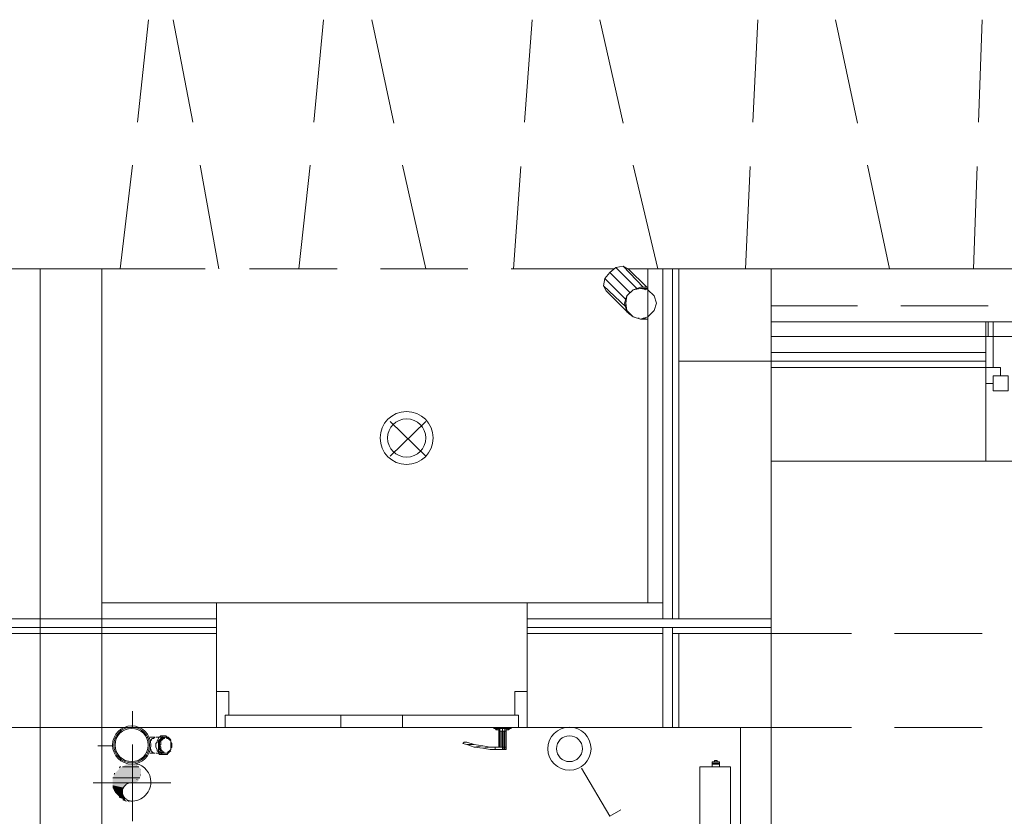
# Model space of a CAD drawing. Header units: millimetres. Extents: x 413 to 305578, y 115 to 38116.
# Tile 121 of 194: x 62637 to 65813, y 16986 to 19557. Entities that reach past the tile are written whole.
import ezdxf

# ---------------------------------------------------------------- set-up
doc = ezdxf.new("R2010")
doc.units = ezdxf.units.MM
for name, color, linetype, true_color in [('PDF _PD-Lighting', 7, 'Continuous', 0xb80000), ('PDF _PD-Switches', 7, 'Continuous', 0x37dd00), ('PDF$_59-60$-$Floor$Plan$-$В_Этаж$01_Сводный$M-HVAC-DUCT-ANNO', 70, 'Continuous', 0x7fff00), ('PDF$_59-60$-$Floor$Plan$-$В_Этаж$01_Сводный$P-PIPE-CNTR', 150, 'Continuous', 0x007fff), ('PDF$_V$line_ifc_RVT-1-В_Этаж$01_Сводный$A-COLS', 7, 'Continuous', 0xdcdcdc), ('PDF$_V$line_ifc_RVT-1-В_Этаж$01_Сводный$A-DETL-MBND', 7, 'Continuous', 0xbababa), ('PDF$_V$line_ifc_RVT-1-В_Этаж$01_Сводный$A-DOOR', 7, 'Continuous', 0xbababa), ('PDF$_V$line_ifc_RVT-1-В_Этаж$01_Сводный$A-GENM', 7, 'Continuous', 0xdd6e6e), ('PDF$_V$line_ifc_RVT-1-В_Этаж$01_Сводный$A-GLAZ', 7, 'Continuous', 0xdddd6e), ('PDF$_V$line_ifc_RVT-1-В_Этаж$01_Сводный$A-PART', 7, 'Continuous', 0xdcdcdc), ('PDF$_V$line_ifc_RVT-1-В_Этаж$01_Сводный$A-WALL', 7, 'Continuous', 0xdcdcdc), ('PDF$_V$line_ifc_RVT-1-В_Этаж$01_Сводный$Q-SPCQ', 7, 'Continuous', 0xbababa)]:
    doc.layers.add(name, color=color, linetype=linetype, true_color=true_color)
for name, color, linetype in [('PDF$_59-60$-$Floor$Plan$-$В_Этаж$01_Сводный$M-EQPM', 2, 'Continuous'), ('PDF$_59-60$-$Floor$Plan$-$В_Этаж$01_Сводный$M-HVAC-DUCT-CNTR', 5, 'Continuous'), ('PDF$_59-60$-$Floor$Plan$-$В_Этаж$01_Сводный$P-PIPE', 3, 'Continuous')]:
    doc.layers.add(name, color=color, linetype=linetype)

msp = doc.modelspace()

# ---------------------------------------------------------------- linework, layer by layer
at = {"layer": 'PDF _PD-Lighting', "lineweight": 0}
for points in [[(63947.8, 18148.5), (63832.5, 18259.9)], [(63947.8, 18259.9), (63832.5, 18148.5)]]:
    msp.add_lwpolyline(points, dxfattribs=at)
for radius in [85.5, 61.7]:
    msp.add_circle((63885.4, 18207), radius, dxfattribs=at)
at = {"layer": 'PDF _PD-Switches', "lineweight": 0}
msp.add_lwpolyline([(64449, 17142.3), (64540.5, 16987.1), (64576.3, 17007)], dxfattribs=at)
for radius in [69.6, 41.8]:
    msp.add_circle((64410.5, 17204.6), radius, dxfattribs=at)
at = {"layer": 'PDF$_59-60$-$Floor$Plan$-$В_Этаж$01_Сводный$M-EQPM', "lineweight": 0}
for points in [[(64890.5, 17162.1), (64886.5, 17162.1), (64886.5, 17166.1), (64878.5, 17166.1), (64878.5, 17162.1), (64874.6, 17162.1), (64870.6, 17162.1), (64870.6, 17158.2), (64870.6, 17162.1), (64894.5, 17162.1), (64894.5, 17158.2), (64894.5, 17162.1)], [(64870.6, 17162.1), (64870.6, 17162.1)], [(64870.6, 17158.2), (64870.6, 17158.2)], [(64870.6, 17158.2), (64870.6, 17154.2), (64870.6, 17158.2), (64882.5, 17158.2), (64890.5, 17158.2), (64894.5, 17158.2), (64894.5, 17154.2), (64890.5, 17154.2), (64890.5, 17158.2)], [(64870.6, 17154.2), (64870.6, 17154.2)], [(64890.5, 17154.2), (64882.5, 17154.2), (64870.6, 17154.2), (64870.6, 17146.2)], [(64870.6, 17154.2), (64870.6, 17154.2)], [(64882.5, 17158.2), (64882.5, 17158.2)], [(64882.5, 17154.2), (64882.5, 17154.2)], [(64894.5, 17162.1), (64894.5, 17162.1)], [(64894.5, 17146.2), (64894.5, 17154.2)], [(64894.5, 17154.2), (64894.5, 17154.2)]]:
    msp.add_lwpolyline(points, dxfattribs=at)
for points in [[(64882.5, 17158.2), (64882.5, 17154.2)], [(64930.3, 17146.2), (64830.8, 17146.2), (64830.8, 15945), (64930.3, 15945)], [(64830.8, 17146.2), (64830.8, 15945), (64930.3, 15945), (64930.3, 17146.2)]]:
    msp.add_lwpolyline(points, close=True, dxfattribs=at)
at = {"layer": 'PDF$_59-60$-$Floor$Plan$-$В_Этаж$01_Сводный$M-HVAC-DUCT-ANNO', "color": 5, "lineweight": 0}
for points in [[(62989.2, 17036.2, 0.458875), (63060.1, 17097.2, 0.348559), (63012.4, 17157.2)], [(62980.2, 17089, 0.144785), (62970.3, 17075.3, 0.150933), (62969.9, 17056.6, 0.144785), (62980.2, 17041.8)]]:
    msp.add_lwpolyline(points, format="xyb", dxfattribs=at)
at = {"layer": 'PDF$_59-60$-$Floor$Plan$-$В_Этаж$01_Сводный$M-HVAC-DUCT-ANNO', "lineweight": 0}
for points in [[(63021.1, 17146.2), (62969.4, 17146.2), (63021.1, 17146.2)], [(63025.1, 17110.4), (62937.5, 17110.4), (63025.1, 17110.4)], [(62973.3, 17078.6), (62937.5, 17078.6), (62973.3, 17078.6)]]:
    msp.add_lwpolyline(points, dxfattribs=at)
at = {"layer": 'PDF$_59-60$-$Floor$Plan$-$В_Этаж$01_Сводный$M-HVAC-DUCT-ANNO', "color": 5, "lineweight": 0}
for centre, radius, start, end in [((62998.4, 17129), 29.8, 52.3163, 55.4332), ((62998.4, 17097.2), 61.7, 152.8309, 156.6917), ((62998.4, 17097.2), 61.6, 126.1994, 130.5841), ((62998.5, 17129.1), 29.8, 17.9991, 19.3646), ((62998.5, 17129), 29.8, 340.6354, 342.0009), ((62998.4, 17065.4), 29.8, 90, 124.5687), ((62998.4, 17129), 29.8, 304.5668, 307.6837), ((62998.4, 17097.2), 61.7, 203.3083, 207.1691), ((62998.4, 17097.2), 61.6, 229.4159, 233.8006), ((62998.4, 17065.4), 29.8, 235.4313, 270), ((62998.4, 17097.3), 61.7, 256.3727, 258.9956)]:
    msp.add_arc(centre, radius, start, end, dxfattribs=at)
at = {"layer": 'PDF$_59-60$-$Floor$Plan$-$В_Этаж$01_Сводный$M-HVAC-DUCT-ANNO', "transparency": 33554559}
for points in [[(62981.3, 17154.2), (63021.1, 17146.2), (62969.4, 17146.2)], [(62985.3, 17154.2), (63013.1, 17154.2), (62981.3, 17154.2)], [(63013.1, 17154.2), (62981.3, 17154.2), (63021.1, 17146.2)], [(63009.1, 17154.2), (62985.3, 17154.2), (62985.3, 17154.2)], [(63009.1, 17154.2), (62985.3, 17154.2), (63013.1, 17154.2)], [(62945.5, 17126.3), (63029, 17118.4), (62941.5, 17118.4)], [(62953.5, 17134.3), (63029, 17126.3), (62945.5, 17126.3)], [(63029, 17126.3), (62945.5, 17126.3), (63029, 17118.4)], [(62957.4, 17138.3), (63029, 17134.3), (62953.5, 17134.3)], [(63029, 17134.3), (62953.5, 17134.3), (63029, 17126.3)], [(62969.4, 17146.2), (63025.1, 17142.3), (62957.4, 17142.3)], [(63025.1, 17142.3), (62957.4, 17142.3), (63029, 17138.3)], [(62957.4, 17142.3), (63029, 17138.3), (62957.4, 17138.3)], [(63029, 17138.3), (62957.4, 17138.3), (63029, 17134.3)], [(62969.4, 17146.2), (63021.1, 17146.2), (63021.1, 17146.2)], [(63021.1, 17146.2), (62969.4, 17146.2), (63025.1, 17142.3)], [(62941.5, 17118.4), (63025.1, 17110.4), (62937.5, 17110.4)], [(62937.5, 17110.4), (63025.1, 17110.4), (63025.1, 17110.4)], [(63025.1, 17110.4), (62937.5, 17110.4), (63021.1, 17102.5)], [(62937.5, 17110.4), (63021.1, 17102.5), (62937.5, 17102.5)], [(63021.1, 17102.5), (62937.5, 17102.5), (63017.1, 17098.5)], [(62937.5, 17102.5), (63017.1, 17098.5), (62937.5, 17098.5)], [(63017.1, 17098.5), (62937.5, 17098.5), (63009.1, 17094.5)], [(62937.5, 17098.5), (63009.1, 17094.5), (62937.5, 17094.5)], [(63001.2, 17094.5), (63001.2, 17094.5), (62937.5, 17094.5)], [(63001.2, 17094.5), (62937.5, 17094.5), (63009.1, 17094.5)], [(62993.2, 17094.5), (62993.2, 17094.5), (62937.5, 17094.5)], [(62993.2, 17094.5), (62937.5, 17094.5), (63001.2, 17094.5)], [(62993.2, 17094.5), (62937.5, 17094.5), (62985.3, 17090.5)], [(62937.5, 17094.5), (62985.3, 17090.5), (62937.5, 17090.5)], [(62985.3, 17090.5), (62937.5, 17090.5), (62977.3, 17086.6)], [(62937.5, 17090.5), (62977.3, 17086.6), (62937.5, 17086.6)], [(63029, 17118.4), (62941.5, 17118.4), (63025.1, 17110.4)], [(62977.3, 17086.6), (62937.5, 17086.6), (62973.3, 17078.6)], [(62937.5, 17086.6), (62973.3, 17078.6), (62937.5, 17078.6)], [(62937.5, 17078.6), (62973.3, 17078.6), (62973.3, 17078.6)], [(62973.3, 17078.6), (62937.5, 17078.6), (62969.4, 17070.7)], [(62937.5, 17078.6), (62969.4, 17070.7), (62941.5, 17070.7)], [(62969.4, 17070.7), (62941.5, 17070.7), (62969.4, 17062.7)], [(62941.5, 17070.7), (62969.4, 17062.7), (62945.5, 17062.7)], [(62969.4, 17062.7), (62945.5, 17062.7), (62969.4, 17054.7)], [(62945.5, 17062.7), (62969.4, 17054.7), (62953.5, 17054.7)], [(62969.4, 17054.7), (62953.5, 17054.7), (62973.3, 17050.8)], [(62953.5, 17054.7), (62973.3, 17050.8), (62957.4, 17050.8)], [(62973.3, 17050.8), (62957.4, 17050.8), (62973.3, 17046.8)], [(62957.4, 17050.8), (62973.3, 17046.8), (62957.4, 17046.8)], [(62973.3, 17046.8), (62957.4, 17046.8), (62977.3, 17042.8)], [(62957.4, 17046.8), (62977.3, 17042.8), (62969.4, 17042.8)], [(62977.3, 17042.8), (62969.4, 17042.8), (62977.3, 17038.8)], [(62969.4, 17042.8), (62977.3, 17038.8), (62969.4, 17038.8)], [(62977.3, 17038.8), (62969.4, 17038.8), (62985.3, 17034.9)], [(62969.4, 17038.8), (62985.3, 17034.9), (62977.3, 17034.9)], [(62989.3, 17034.9), (62977.3, 17034.9), (62985.3, 17034.9)], [(62977.3, 17034.9), (62985.3, 17034.9), (62989.3, 17034.9)], [(62985.3, 17034.9), (62989.3, 17034.9), (62993.2, 17030.9)]]:
    msp.add_solid(points, dxfattribs=at)
at = {"layer": 'PDF$_59-60$-$Floor$Plan$-$В_Этаж$01_Сводный$M-HVAC-DUCT-CNTR', "lineweight": 0}
for points in [[(63001.2, 16971.2), (63001.2, 17217.8)], [(62873.9, 17094.5), (63124.5, 17094.5)]]:
    msp.add_lwpolyline(points, dxfattribs=at)
at = {"layer": 'PDF$_59-60$-$Floor$Plan$-$В_Этаж$01_Сводный$P-PIPE', "color": 22, "lineweight": 0, "true_color": 0xdd3700}
for points in [[(62936.8, 17216.5, 1), (63060.1, 17216.5, 1)], [(62944.7, 17216.5, 1), (63052.1, 17216.5, 1)]]:
    msp.add_lwpolyline(points, format="xyb", close=True, dxfattribs=at)
msp.add_lwpolyline([(63056.1, 17216.5, 1), (62940.7, 17216.5, 1), (63056.1, 17216.5)], format="xyb", dxfattribs=at)
for points in [[(63100.6, 17186), (63104.6, 17186), (63100.6, 17186), (63096.6, 17186), (63092.7, 17186), (63088.7, 17186), (63084.7, 17190), (63084.7, 17194), (63080.7, 17197.9), (63080.7, 17201.9), (63076.8, 17209.9), (63076.8, 17213.8), (63076.8, 17221.8), (63080.7, 17225.8), (63080.7, 17229.8), (63084.7, 17237.7), (63084.7, 17241.7), (63088.7, 17241.7), (63092.7, 17245.7), (63096.6, 17245.7), (63100.6, 17245.7), (63104.6, 17245.7), (63100.6, 17245.7)], [(63124.5, 17233.7), (63120.5, 17237.7), (63116.5, 17241.7), (63112.6, 17241.7), (63108.6, 17245.7), (63104.6, 17245.7), (63100.6, 17245.7), (63096.6, 17245.7), (63096.6, 17241.7), (63092.7, 17237.7), (63088.7, 17233.7), (63084.7, 17229.8), (63084.7, 17225.8), (63084.7, 17221.8), (63084.7, 17213.8), (63084.7, 17221.8), (63088.7, 17225.8), (63088.7, 17229.8), (63092.7, 17233.7), (63092.7, 17237.7), (63096.6, 17237.7), (63100.6, 17241.7), (63104.6, 17241.7), (63108.6, 17241.7), (63104.6, 17241.7)], [(63060.8, 17229.8), (63060.8, 17233.7), (63064.8, 17237.7), (63068.8, 17237.7), (63072.8, 17241.7), (63056.9, 17241.7)], [(63100.6, 17241.7), (63076.8, 17241.7)], [(63056.9, 17190), (63072.8, 17190), (63068.8, 17190), (63064.8, 17194), (63060.8, 17194), (63060.8, 17197.9), (63060.8, 17201.9)], [(63076.8, 17190), (63100.6, 17190)], [(63104.6, 17190), (63108.6, 17190), (63104.6, 17190), (63100.6, 17190), (63096.6, 17190), (63092.7, 17194), (63092.7, 17197.9), (63088.7, 17201.9), (63088.7, 17205.9), (63084.7, 17209.9), (63084.7, 17213.8), (63084.7, 17209.9), (63084.7, 17205.9), (63084.7, 17197.9), (63088.7, 17194), (63092.7, 17190), (63096.6, 17186), (63100.6, 17186), (63104.6, 17186), (63108.6, 17186), (63112.6, 17186), (63116.5, 17190), (63120.5, 17194), (63124.5, 17197.9)]]:
    msp.add_lwpolyline(points, dxfattribs=at)
for points in [[(63088.7, 17213.8), (63092.7, 17209.9), (63092.7, 17205.9), (63092.7, 17201.9), (63096.6, 17197.9), (63096.6, 17194), (63100.6, 17194), (63104.6, 17190), (63108.6, 17190), (63112.6, 17190), (63116.5, 17194), (63120.5, 17197.9), (63124.5, 17201.9), (63124.5, 17205.9), (63124.5, 17209.9), (63124.5, 17213.8), (63124.5, 17217.8), (63124.5, 17225.8), (63124.5, 17229.8), (63120.5, 17233.7), (63116.5, 17237.7), (63112.6, 17237.7), (63108.6, 17241.7), (63104.6, 17241.7), (63104.6, 17237.7), (63100.6, 17237.7), (63096.6, 17233.7), (63092.7, 17229.8), (63092.7, 17225.8), (63092.7, 17217.8)], [(63088.7, 17213.8), (63088.7, 17209.9), (63088.7, 17205.9), (63092.7, 17201.9), (63096.6, 17197.9), (63096.6, 17194), (63100.6, 17190), (63104.6, 17190), (63108.6, 17190), (63112.6, 17190), (63116.5, 17190), (63120.5, 17194), (63120.5, 17197.9), (63124.5, 17201.9), (63124.5, 17205.9), (63128.5, 17209.9), (63128.5, 17213.8), (63128.5, 17221.8), (63124.5, 17225.8), (63124.5, 17229.8), (63120.5, 17233.7), (63120.5, 17237.7), (63116.5, 17237.7), (63112.6, 17241.7), (63108.6, 17241.7), (63104.6, 17241.7), (63100.6, 17237.7), (63096.6, 17237.7), (63092.7, 17233.7), (63092.7, 17229.8), (63088.7, 17225.8), (63088.7, 17221.8)]]:
    msp.add_lwpolyline(points, close=True, dxfattribs=at)
for centre, start, end in [((62998.4, 17216.5), 126.2766, 130.5176), ((62998.4, 17216.5), 101.0367, 103.5947), ((62998.4, 17216.5), 76.4053, 78.9633), ((62998.4, 17216.5), 49.4827, 53.7337), ((62998.4, 17216.5), 152.8862, 156.6371), ((62998.4, 17216.5), 23.3629, 27.1138), ((62998.4, 17216.5), 203.3629, 207.1138), ((62998.4, 17216.5), 332.8862, 336.6371), ((62998.4, 17216.5), 229.4824, 233.7234), ((62998.4, 17216.6), 256.4053, 258.9633), ((62998.4, 17216.6), 281.0367, 283.5947), ((62998.4, 17216.5), 306.2663, 310.5173)]:
    msp.add_arc(centre, 53.7, start, end, dxfattribs=at)
at = {"layer": 'PDF$_59-60$-$Floor$Plan$-$В_Этаж$01_Сводный$P-PIPE-CNTR', "color": 22, "lineweight": 0, "true_color": 0xdd3700}
for points in [[(63001.2, 17273.5), (63001.2, 17325.2)], [(62889.8, 17213.8), (62937.5, 17213.8)]]:
    msp.add_lwpolyline(points, dxfattribs=at)
at = {"layer": 'PDF$_V$line_ifc_RVT-1-В_Этаж$01_Сводный$A-COLS', "lineweight": 0}
for points in [[(65061.5, 18753.1), (64763.2, 18753.1), (64763.2, 18454.8), (65061.5, 18454.8)], [(62504, 17420.7), (62504, 17575.8), (62599.5, 17575.8), (62702.9, 17575.8), (62702.9, 17500.2), (62702.9, 17428.6), (62702.9, 17273.5), (62599.5, 17273.5), (62504, 17273.5)], [(62702.9, 17575.8), (62806.3, 17575.8), (62901.8, 17575.8), (62901.8, 17420.7), (62901.8, 17273.5), (62802.3, 17273.5), (62702.9, 17273.5), (62702.9, 17349.1), (62702.9, 17408.7)], [(65061.5, 17575.8), (64763.2, 17575.8), (64763.2, 17273.5), (65061.5, 17273.5)]]:
    msp.add_lwpolyline(points, close=True, dxfattribs=at)
at = {"layer": 'PDF$_V$line_ifc_RVT-1-В_Этаж$01_Сводный$A-COLS', "color": 9, "lineweight": 0, "true_color": 0xbababa}
for points in [[(62702.9, 17428.6), (62702.9, 17500.2), (62702.9, 17575.8), (62599.5, 17575.8), (62504, 17575.8), (62504, 17420.7), (62504, 17273.5), (62599.5, 17273.5), (62702.9, 17273.5)], [(62702.9, 17273.5), (62802.3, 17273.5), (62901.8, 17273.5), (62901.8, 17420.7), (62901.8, 17575.8), (62806.3, 17575.8), (62702.9, 17575.8), (62702.9, 17408.7), (62702.9, 17349.1)]]:
    msp.add_lwpolyline(points, close=True, dxfattribs=at)
msp.add_lwpolyline([(62702.9, 17575.8), (62702.9, 17575.8)], dxfattribs=at)
msp.add_lwpolyline([(62702.9, 17575.8), (62702.9, 17575.8)], dxfattribs=at)
at = {"layer": 'PDF$_V$line_ifc_RVT-1-В_Этаж$01_Сводный$A-COLS', "lineweight": 0}
msp.add_lwpolyline([(62702.9, 17575.8), (62702.9, 17575.8)], dxfattribs=at)
msp.add_lwpolyline([(62702.9, 17575.8), (62702.9, 17575.8)], dxfattribs=at)
at = {"layer": 'PDF$_V$line_ifc_RVT-1-В_Этаж$01_Сводный$A-DETL-MBND', "lineweight": 0}
for points in [[(63052.9, 19556.6), (63017.1, 19226.4)], [(63132.4, 19556.6), (63196.1, 19226.4)], [(63617.7, 19556.6), (63585.9, 19226.4)], [(63772.8, 19556.6), (63844.4, 19222.5)], [(64289.9, 19556.6), (64266, 19226.4)], [(64508.6, 19556.6), (64584.2, 19222.5)], [(65017.8, 19556.6), (65001.8, 19226.4)], [(65268.3, 19556.6), (65339.9, 19222.5)], [(65741.7, 19556.6), (65729.7, 19226.4)], [(63001.2, 19087.2), (62961.4, 18753.1)], [(63219.9, 19087.2), (63279.6, 18753.1)], [(63573.9, 19087.2), (63538.1, 18753.1)], [(63872.2, 19087.2), (63947.8, 18753.1)], [(64254.1, 19083.2), (64230.2, 18753.1)], [(64616, 19087.2), (64695.6, 18753.1)], [(64993.9, 19083.2), (64978, 18753.1)], [(65371.7, 19087.2), (65443.3, 18753.1)], [(65725.7, 19083.2), (65713.8, 18753.1)], [(62901.8, 18494.6), (62901.8, 18753.1), (62702.9, 18753.1), (62702.9, 18470.7), (62702.9, 18753.1), (62504, 18753.1), (62504, 18494.6), (62504, 18753.1), (62165.9, 18753.1), (62504, 18753.1), (62504, 18494.6)], [(69142.4, 18753.1), (68776.4, 18753.1), (68637.2, 18753.1), (68386.7, 18753.1), (68195.7, 18753.1), (67957.1, 18753.1), (67698.6, 18753.1), (67400.2, 18753.1), (67153.6, 18753.1), (66930.9, 18753.1), (66620.7, 18753.1), (66394, 18753.1), (66135.4, 18753.1), (65713.8, 18753.1), (65443.3, 18753.1), (65061.5, 18753.1)], [(62901.8, 18355.4), (62901.8, 18073)], [(62901.8, 17933.8), (62901.8, 17675.2)], [(65061.5, 17575.8), (65320, 17575.8)], [(65459.3, 17575.8), (65741.7, 17575.8)], [(65320, 17273.5), (65061.5, 17273.5)], [(65741.7, 17273.5), (65459.3, 17273.5)]]:
    msp.add_lwpolyline(points, dxfattribs=at)
for points in [[(62901.8, 18753.1), (63235.9, 18753.1), (62901.8, 18753.1), (62901.8, 18494.6)], [(63379, 18753.1), (63661.4, 18753.1)], [(63800.7, 18753.1), (64083.1, 18753.1)], [(64222.3, 18753.1), (64556.4, 18753.1)], [(64596.1, 18753.1), (64663.8, 18753.1)], [(65061.5, 18633.8), (65339.9, 18633.8)], [(65479.1, 18633.8), (65761.5, 18633.8)], [(62702.9, 18049.1), (62702.9, 18331.5)], [(62901.8, 18073), (62901.8, 18355.4)], [(62901.8, 17675.2), (62901.8, 17933.8)], [(62702.9, 17623.5), (62702.9, 17905.9)], [(65320, 17575.8), (65061.5, 17575.8)], [(65741.7, 17575.8), (65459.3, 17575.8)], [(65061.5, 17273.5), (65320, 17273.5)], [(65459.3, 17273.5), (65741.7, 17273.5)]]:
    msp.add_lwpolyline(points, close=True, dxfattribs=at)
at = {"layer": 'PDF$_V$line_ifc_RVT-1-В_Этаж$01_Сводный$A-DOOR', "color": 53, "lineweight": 0, "true_color": 0xdddd6e}
for points in [[(63299.5, 17313.3), (63311.4, 17313.3), (63311.4, 17388.9), (63271.7, 17388.9), (63271.7, 17273.5), (63299.5, 17273.5)], [(64234.2, 17388.9), (64234.2, 17313.3), (64246.1, 17313.3), (64246.1, 17273.5), (64274, 17273.5), (64274, 17388.9)], [(63673.4, 17273.5), (63673.4, 17313.3), (63299.5, 17313.3), (63299.5, 17273.5)], [(63872.2, 17273.5), (63872.2, 17313.3), (63673.4, 17313.3), (63673.4, 17273.5)], [(64246.1, 17313.3), (63872.2, 17313.3), (63872.2, 17273.5), (64246.1, 17273.5)]]:
    msp.add_lwpolyline(points, close=True, dxfattribs=at)
at = {"layer": 'PDF$_V$line_ifc_RVT-1-В_Этаж$01_Сводный$A-DOOR', "lineweight": 0}
for points in [[(64202.4, 17201.9), (64198.4, 17201.9), (64194.4, 17201.9), (64170.6, 17201.9), (64170.6, 17209.9), (64154.6, 17209.9), (64130.8, 17205.9), (64154.6, 17201.9), (64170.6, 17201.9), (64170.6, 17209.9), (64194.4, 17209.9), (64198.4, 17209.9), (64202.4, 17209.9), (64202.4, 17261.6), (64206.4, 17261.6), (64206.4, 17209.9), (64202.4, 17209.9), (64198.4, 17209.9), (64198.4, 17201.9)], [(64166.6, 17273.5), (64166.6, 17269.5), (64222.3, 17269.5), (64222.3, 17273.5)], [(64182.5, 17265.6), (64178.5, 17265.6), (64174.5, 17265.6), (64170.6, 17269.5)], [(64178.5, 17265.6), (64174.5, 17269.5)], [(64182.5, 17209.9), (64182.5, 17261.6), (64182.5, 17269.5), (64182.5, 17261.6), (64186.5, 17261.6), (64186.5, 17269.5)], [(64182.5, 17261.6), (64182.5, 17261.6)], [(64194.4, 17269.5), (64194.4, 17261.6), (64186.5, 17261.6), (64186.5, 17209.9)], [(64190.4, 17261.6), (64190.4, 17209.9)], [(64198.4, 17261.6), (64198.4, 17209.9), (64194.4, 17209.9), (64194.4, 17261.6), (64202.4, 17261.6), (64202.4, 17269.5)], [(64218.3, 17269.5), (64214.3, 17265.6), (64210.3, 17265.6), (64206.4, 17265.6)], [(64206.4, 17261.6), (64206.4, 17261.6)], [(64214.3, 17269.5), (64210.3, 17265.6)], [(64079.1, 17217.8), (64067.1, 17221.8), (64071.1, 17225.8), (64079.1, 17225.8), (64102.9, 17217.8), (64130.8, 17213.8), (64154.6, 17209.9)], [(64102.9, 17209.9), (64079.1, 17217.8), (64102.9, 17217.8)], [(64130.8, 17213.8), (64102.9, 17209.9), (64130.8, 17205.9)], [(64194.4, 17201.9), (64194.4, 17209.9)]]:
    msp.add_lwpolyline(points, dxfattribs=at)
for points in [[(64206.4, 17261.6), (64206.4, 17269.5)], [(64206.4, 17209.9), (64206.4, 17201.9), (64202.4, 17201.9), (64202.4, 17209.9)]]:
    msp.add_lwpolyline(points, close=True, dxfattribs=at)
at = {"layer": 'PDF$_V$line_ifc_RVT-1-В_Этаж$01_Сводный$A-GENM', "lineweight": 0}
msp.add_lwpolyline([(62901.8, 17675.2), (62901.8, 18753.1)], dxfattribs=at)
for points in [[(65061.5, 18582.1), (65061.5, 18534.4), (65761.5, 18534.4), (65761.5, 18582.1)], [(65753.6, 18534.4), (65753.6, 18434.9), (65753.6, 18132.6), (67149.7, 18132.6), (67149.7, 18434.9), (67149.7, 18534.4)], [(64274, 17675.2), (63271.7, 17675.2), (63271.7, 17273.5), (64274, 17273.5)]]:
    msp.add_lwpolyline(points, close=True, dxfattribs=at)
at = {"layer": 'PDF$_V$line_ifc_RVT-1-В_Этаж$01_Сводный$A-GLAZ', "lineweight": 0}
for points in [[(65753.6, 18582.1), (65753.6, 18534.4), (65777.4, 18534.4), (65777.4, 18582.1)], [(65753.6, 18434.9), (65777.4, 18434.9), (65777.4, 18534.4), (65753.6, 18534.4)], [(65801.3, 18407.1), (65801.3, 18434.9), (65753.6, 18434.9), (65753.6, 18383.2), (65777.4, 18383.2), (65777.4, 18407.1)], [(65825.2, 18359.4), (65825.2, 18407.1), (65777.4, 18407.1), (65777.4, 18359.4)]]:
    msp.add_lwpolyline(points, close=True, dxfattribs=at)
at = {"layer": 'PDF$_V$line_ifc_RVT-1-В_Этаж$01_Сводный$A-GLAZ', "color": 9, "lineweight": 0, "true_color": 0xbababa}
msp.add_lwpolyline([(67125.8, 18582.1), (65777.4, 18582.1)], dxfattribs=at)
at = {"layer": 'PDF$_V$line_ifc_RVT-1-В_Этаж$01_Сводный$A-PART', "lineweight": 0}
for points in [[(64711.5, 18753.1), (64663.8, 18753.1), (64663.8, 17675.2), (64711.5, 17675.2)], [(64711.5, 17623.5), (64743.3, 17623.5), (64743.3, 18753.1), (64711.5, 18753.1)], [(64743.3, 18753.1), (64743.3, 17623.5), (64763.2, 17623.5), (64763.2, 18753.1)], [(65061.5, 18482.7), (65753.6, 18482.7), (65753.6, 18534.4), (65061.5, 18534.4)], [(65061.5, 17623.5), (65061.5, 18454.8), (64763.2, 18454.8), (64763.2, 17623.5)], [(65061.5, 18454.8), (65753.6, 18454.8), (65753.6, 18482.7), (65061.5, 18482.7)], [(65061.5, 18434.9), (65753.6, 18434.9), (65753.6, 18454.8), (65061.5, 18454.8)], [(65061.5, 18132.6), (65753.6, 18132.6), (65753.6, 18434.9), (65061.5, 18434.9)], [(63271.7, 17675.2), (62901.8, 17675.2), (62901.8, 17623.5), (63271.7, 17623.5)], [(64711.5, 17675.2), (64274, 17675.2), (64274, 17623.5), (64711.5, 17623.5)], [(62702.9, 17623.5), (62134.1, 17623.5), (62134.1, 17595.7), (62702.9, 17595.7)], [(62134.1, 17587.7), (62134.1, 17595.7), (62333, 17595.7), (62702.9, 17595.7), (62702.9, 17583.8), (62702.9, 17575.8), (62333, 17575.8), (62134.1, 17575.8)], [(63271.7, 17623.5), (62702.9, 17623.5), (62702.9, 17595.7), (63271.7, 17595.7)], [(63271.7, 17595.7), (63271.7, 17579.8), (63271.7, 17575.8), (63072.8, 17575.8), (62702.9, 17575.8), (62702.9, 17583.8), (62702.9, 17595.7), (63072.8, 17595.7)], [(65061.5, 17623.5), (64274, 17623.5), (64274, 17595.7), (65061.5, 17595.7)], [(64711.5, 17583.8), (64711.5, 17575.8), (64425.1, 17575.8), (64274, 17575.8), (64274, 17587.7), (64274, 17595.7), (64425.1, 17595.7), (64711.5, 17595.7)], [(64743.3, 17273.5), (64743.3, 17595.7), (64711.5, 17595.7), (64711.5, 17273.5)], [(65061.5, 17595.7), (64743.3, 17595.7), (64743.3, 17575.8), (65061.5, 17575.8)], [(63271.7, 17575.8), (62901.8, 17575.8), (62901.8, 17273.5), (63271.7, 17273.5)], [(64711.5, 17575.8), (64274, 17575.8), (64274, 17273.5), (64711.5, 17273.5)], [(64763.2, 17575.8), (64743.3, 17575.8), (64743.3, 17273.5), (64763.2, 17273.5)]]:
    msp.add_lwpolyline(points, close=True, dxfattribs=at)
at = {"layer": 'PDF$_V$line_ifc_RVT-1-В_Этаж$01_Сводный$A-PART', "color": 9, "lineweight": 0, "true_color": 0xbababa}
for points in [[(62702.9, 17595.7), (62702.9, 17583.8), (62702.9, 17575.8), (62702.9, 17583.8), (62702.9, 17595.7), (62333, 17595.7), (62134.1, 17595.7), (62134.1, 17587.7), (62134.1, 17575.8), (62333, 17575.8), (62702.9, 17575.8), (63072.8, 17575.8), (63271.7, 17575.8), (63271.7, 17579.8), (63271.7, 17595.7), (63072.8, 17595.7)], [(64711.5, 17595.7), (64425.1, 17595.7), (64274, 17595.7), (64274, 17587.7), (64274, 17575.8), (64425.1, 17575.8), (64711.5, 17575.8), (64711.5, 17583.8)]]:
    msp.add_lwpolyline(points, close=True, dxfattribs=at)
for points in [[(62702.9, 17595.7), (62702.9, 17595.7)], [(62702.9, 17595.7), (62702.9, 17595.7)], [(62702.9, 17575.8), (62702.9, 17575.8)], [(62702.9, 17575.8), (62702.9, 17575.8)]]:
    msp.add_lwpolyline(points, dxfattribs=at)
at = {"layer": 'PDF$_V$line_ifc_RVT-1-В_Этаж$01_Сводный$A-PART', "lineweight": 0}
for points in [[(62702.9, 17595.7), (62702.9, 17595.7)], [(62702.9, 17595.7), (62702.9, 17595.7)], [(62702.9, 17575.8), (62702.9, 17575.8)], [(62702.9, 17575.8), (62702.9, 17575.8)]]:
    msp.add_lwpolyline(points, dxfattribs=at)
at = {"layer": 'PDF$_V$line_ifc_RVT-1-В_Этаж$01_Сводный$A-WALL', "color": 9, "lineweight": 0, "true_color": 0xbababa}
for points in [[(62333, 17575.8), (62702.9, 17575.8), (62802.3, 17575.8), (62901.8, 17575.8), (62901.8, 17599.7), (62901.8, 17623.5), (62802.3, 17623.5), (62702.9, 17623.5), (62702.9, 18753.1), (62702.9, 17623.5), (62702.9, 18136.6), (62702.9, 18753.1), (62901.8, 18753.1), (62794.4, 18753.1), (62702.9, 18753.1), (62504, 18753.1)], [(62599.5, 17575.8), (62702.9, 17575.8), (62702.9, 17583.8), (62702.9, 17575.8), (63072.8, 17575.8), (63271.7, 17575.8), (63271.7, 17579.8), (63271.7, 17595.7), (63072.8, 17595.7), (62702.9, 17595.7), (62702.9, 17583.8), (62702.9, 17595.7), (62333, 17595.7)], [(62599.5, 17623.5), (62702.9, 17623.5), (62702.9, 17595.7), (62702.9, 17575.8), (62702.9, 17599.7), (62702.9, 17623.5), (62599.5, 17623.5)], [(62702.9, 17623.5), (62702.9, 17623.5)], [(62702.9, 17623.5), (62702.9, 17623.5)], [(62702.9, 17623.5), (62702.9, 17623.5)], [(62702.9, 17623.5), (62702.9, 17623.5)], [(62702.9, 17595.7), (62702.9, 17595.7)], [(62702.9, 17595.7), (62702.9, 17595.7)], [(62702.9, 17575.8), (62702.9, 17575.8)], [(62702.9, 17575.8), (62702.9, 17575.8)], [(62702.9, 17575.8), (62702.9, 17575.8)], [(62702.9, 17575.8), (62702.9, 17575.8)]]:
    msp.add_lwpolyline(points, dxfattribs=at)
for points in [[(62504, 18753.1), (62595.5, 18753.1), (62702.9, 18753.1)], [(62901.8, 17623.5), (62806.3, 17623.5), (62702.9, 17623.5), (62702.9, 18753.1), (62901.8, 18753.1), (62901.8, 18136.6), (62901.8, 17647.4)], [(62702.9, 18753.1), (62702.9, 17623.5), (62702.9, 18224.1)], [(62901.8, 18753.1), (62901.8, 17675.2)], [(64711.5, 17595.7), (64425.1, 17595.7), (64274, 17595.7), (64274, 17587.7), (64274, 17575.8), (64425.1, 17575.8), (64711.5, 17575.8), (64711.5, 17583.8)]]:
    msp.add_lwpolyline(points, close=True, dxfattribs=at)
at = {"layer": 'PDF$_V$line_ifc_RVT-1-В_Этаж$01_Сводный$A-WALL', "lineweight": 0}
for points in [[(64711.5, 18753.1), (64663.8, 18753.1), (64663.8, 17675.2), (64711.5, 17675.2)], [(64711.5, 17623.5), (64743.3, 17623.5), (64743.3, 18753.1), (64711.5, 18753.1)], [(64743.3, 18753.1), (64743.3, 17623.5), (64763.2, 17623.5), (64763.2, 18753.1)], [(65061.5, 18482.7), (65753.6, 18482.7), (65753.6, 18534.4), (65061.5, 18534.4)], [(65061.5, 17623.5), (65061.5, 18454.8), (64763.2, 18454.8), (64763.2, 17623.5)], [(65061.5, 18454.8), (65753.6, 18454.8), (65753.6, 18482.7), (65061.5, 18482.7)], [(65061.5, 18434.9), (65753.6, 18434.9), (65753.6, 18454.8), (65061.5, 18454.8)], [(65061.5, 18132.6), (65753.6, 18132.6), (65753.6, 18434.9), (65061.5, 18434.9)], [(63271.7, 17675.2), (62901.8, 17675.2), (62901.8, 17623.5), (63271.7, 17623.5)], [(64711.5, 17675.2), (64274, 17675.2), (64274, 17623.5), (64711.5, 17623.5)], [(62702.9, 17623.5), (62134.1, 17623.5), (62134.1, 17595.7), (62702.9, 17595.7)], [(62134.1, 17587.7), (62134.1, 17595.7), (62333, 17595.7), (62702.9, 17595.7), (62702.9, 17583.8), (62702.9, 17575.8), (62333, 17575.8), (62134.1, 17575.8)], [(63271.7, 17623.5), (62702.9, 17623.5), (62702.9, 17595.7), (63271.7, 17595.7)], [(63271.7, 17595.7), (63271.7, 17579.8), (63271.7, 17575.8), (63072.8, 17575.8), (62702.9, 17575.8), (62702.9, 17583.8), (62702.9, 17595.7), (63072.8, 17595.7)], [(65061.5, 17623.5), (64274, 17623.5), (64274, 17595.7), (65061.5, 17595.7)], [(64711.5, 17583.8), (64711.5, 17575.8), (64425.1, 17575.8), (64274, 17575.8), (64274, 17587.7), (64274, 17595.7), (64425.1, 17595.7), (64711.5, 17595.7)], [(64743.3, 17273.5), (64743.3, 17595.7), (64711.5, 17595.7), (64711.5, 17273.5)], [(65061.5, 17595.7), (64743.3, 17595.7), (64743.3, 17575.8), (65061.5, 17575.8)], [(63271.7, 17575.8), (62901.8, 17575.8), (62901.8, 17273.5), (63271.7, 17273.5)], [(64711.5, 17575.8), (64274, 17575.8), (64274, 17273.5), (64711.5, 17273.5)], [(64763.2, 17575.8), (64743.3, 17575.8), (64743.3, 17273.5), (64763.2, 17273.5)], [(62504, 17273.5), (62504, 13733.6), (62702.9, 13733.6), (62702.9, 17273.5)], [(62901.8, 13733.6), (62901.8, 17273.5), (62702.9, 17273.5), (62702.9, 13733.6)], [(65061.5, 15463.8), (65061.5, 17273.5), (64962.1, 17273.5), (64962.1, 15463.8)]]:
    msp.add_lwpolyline(points, close=True, dxfattribs=at)
for points in [[(62702.9, 17595.7), (62702.9, 17595.7)], [(62702.9, 17595.7), (62702.9, 17595.7)], [(62702.9, 17575.8), (62702.9, 17575.8)], [(62702.9, 17575.8), (62702.9, 17575.8)]]:
    msp.add_lwpolyline(points, dxfattribs=at)
at = {"layer": 'PDF$_V$line_ifc_RVT-1-В_Этаж$01_Сводный$Q-SPCQ', "lineweight": 0}
for points in [[(64604.1, 18677.5), (64540.5, 18741.2), (64524.6, 18721.3)], [(64628, 18689.5), (64560.3, 18757.1), (64540.5, 18741.2)], [(64647.9, 18693.5), (64584.2, 18761.1), (64560.3, 18757.1)], [(64584.2, 18761.1), (64600.1, 18753.1), (64659.8, 18693.5)], [(64592.2, 18653.7), (64524.6, 18721.3), (64520.6, 18697.4)], [(64604.1, 18606), (64528.5, 18681.5), (64520.6, 18697.4)], [(64592.2, 18629.8), (64520.6, 18697.4)], [(64663.8, 18693.5), (64639.9, 18693.5), (64616, 18685.5), (64596.1, 18665.6), (64588.2, 18641.8), (64596.1, 18613.9), (64616, 18598), (64639.9, 18590), (64663.8, 18590), (64639.9, 18590), (64616, 18598), (64596.1, 18617.9), (64592.2, 18641.8), (64596.1, 18665.6), (64616, 18685.5), (64639.9, 18689.5), (64663.8, 18689.5), (64659.8, 18689.5)], [(64612.1, 18681.5), (64612.1, 18681.5)], [(64612.1, 18681.5), (64612.1, 18681.5)], [(64620, 18685.5), (64620, 18685.5)], [(64620, 18685.5), (64620, 18685.5)], [(64651.8, 18689.5), (64655.8, 18685.5)], [(64651.8, 18689.5), (64651.8, 18689.5)], [(64592.2, 18653.7), (64592.2, 18653.7)], [(64600.1, 18669.6), (64600.1, 18669.6)], [(64600.1, 18669.6), (64600.1, 18669.6)], [(64592.2, 18637.8), (64592.2, 18637.8)], [(64592.2, 18637.8), (64592.2, 18637.8)], [(64592.2, 18629.8), (64592.2, 18625.8)], [(64592.2, 18629.8), (64592.2, 18629.8)], [(64596.1, 18617.9), (64596.1, 18617.9)], [(64596.1, 18617.9), (64596.1, 18617.9)], [(64600.1, 18613.9), (64600.1, 18613.9)], [(64600.1, 18613.9), (64600.1, 18613.9)], [(64604.1, 18606), (64604.1, 18606)], [(64612.1, 18602), (64612.1, 18602)], [(64612.1, 18602), (64612.1, 18602)], [(64620, 18598), (64620, 18598)], [(64651.8, 18594), (64651.8, 18594)]]:
    msp.add_lwpolyline(points, dxfattribs=at)
at = {"layer": 'PDF$_V$line_ifc_RVT-1-В_Этаж$01_Сводный$Q-SPCQ', "color": 133, "lineweight": 0, "true_color": 0x6edddd}
msp.add_lwpolyline([(64639.9, 18689.5), (64616, 18685.5), (64596.1, 18665.6), (64592.2, 18641.8), (64596.1, 18617.9), (64616, 18598), (64639.9, 18590), (64663.8, 18598), (64683.6, 18617.9), (64691.6, 18641.8), (64683.6, 18665.6), (64663.8, 18685.5)], close=True, dxfattribs=at)
at = {"layer": 'PDF$_V$line_ifc_RVT-1-В_Этаж$01_Сводный$Q-SPCQ', "lineweight": 0}
for points in [[(64604.1, 18677.5), (64604.1, 18673.6)], [(64608.1, 18677.5), (64604.1, 18677.5)], [(64635.9, 18689.5), (64631.9, 18689.5)], [(64651.8, 18689.5), (64647.9, 18689.5)], [(64651.8, 18689.5), (64655.8, 18685.5)], [(64592.2, 18657.7), (64592.2, 18653.7)], [(64592.2, 18653.7), (64592.2, 18649.7)], [(64592.2, 18645.7), (64592.2, 18641.8)], [(64596.1, 18665.6), (64596.1, 18661.6)], [(64592.2, 18629.8), (64592.2, 18625.8)], [(64604.1, 18606), (64608.1, 18606)], [(64631.9, 18594), (64635.9, 18594)], [(64647.9, 18594), (64651.8, 18594)], [(64651.8, 18594), (64655.8, 18594)]]:
    msp.add_lwpolyline(points, close=True, dxfattribs=at)

doc.saveas('drawing.dxf')
